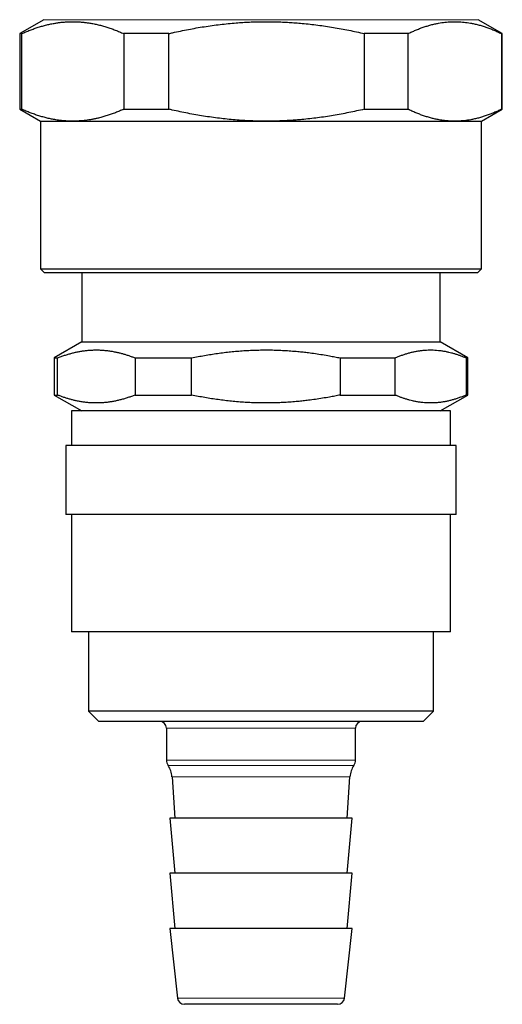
# Model space of a CAD drawing. Header units: millimetres. Extents: x 8 to 776, y 12 to 553.
# Tile 6 of 59: x 127 to 162, y 376 to 447. Entities that reach past the tile are written whole.
import ezdxf

# ---------------------------------------------------------------- set-up
doc = ezdxf.new("R2010")
doc.units = ezdxf.units.MM

msp = doc.modelspace()

# ---------------------------------------------------------------- linework, layer by layer
at = {"color": 7, "linetype": 'Continuous', "lineweight": 30}
for p, q in [((128.443, 447.485), (126.693, 446.475)), ((161.693, 446.475), (159.943, 447.485)), ((126.693, 446.475), (126.693, 440.996)), ((126.845, 446.475), (126.693, 446.475)), ((126.845, 440.996), (126.845, 446.475)), ((137.509, 446.475), (134.24, 446.475)), ((134.24, 446.475), (134.24, 440.996)), ((137.509, 440.996), (137.509, 446.475)), ((154.857, 446.475), (151.682, 446.475)), ((151.682, 446.475), (151.682, 440.996)), ((154.857, 440.996), (154.857, 446.475)), ((161.693, 446.475), (161.635, 446.475)), ((161.635, 446.475), (161.635, 440.996)), ((161.693, 440.996), (161.693, 446.475)), ((126.693, 440.996), (128.193, 440.13)), ((126.693, 440.996), (126.845, 440.996)), ((134.24, 440.996), (137.509, 440.996)), ((151.682, 440.996), (154.857, 440.996)), ((160.193, 440.13), (161.693, 440.996)), ((161.635, 440.996), (161.693, 440.996)), ((128.193, 440.13), (128.193, 429.43)), ((128.193, 440.13), (130.542, 440.13)), ((130.542, 440.13), (144.595, 440.13)), ((144.595, 440.13), (158.246, 440.13)), ((158.246, 440.13), (160.193, 440.13)), ((160.193, 429.43), (160.193, 440.13)), ((128.193, 429.43), (128.493, 429.13)), ((128.193, 429.43), (160.193, 429.43)), ((128.498, 429.13), (128.493, 429.13)), ((159.893, 429.13), (128.498, 429.13)), ((131.193, 429.13), (131.193, 424.13)), ((157.193, 424.13), (157.193, 429.13)), ((159.893, 429.13), (160.193, 429.43)), ((131.193, 424.13), (129.193, 422.975)), ((131.193, 424.13), (157.193, 424.13)), ((159.193, 422.975), (157.193, 424.13)), ((129.193, 422.975), (129.193, 420.285)), ((129.193, 422.975), (129.44, 422.975)), ((129.44, 420.285), (129.44, 422.975)), ((135.057, 422.975), (139.161, 422.975)), ((135.057, 422.975), (135.057, 420.285)), ((139.161, 420.285), (139.161, 422.975)), ((149.928, 422.975), (153.915, 422.975)), ((149.928, 422.975), (149.928, 420.285)), ((153.915, 420.285), (153.915, 422.975)), ((159.064, 422.975), (159.193, 422.975)), ((159.064, 422.975), (159.064, 420.285)), ((159.193, 420.285), (159.193, 422.975)), ((129.193, 420.285), (131.193, 419.13)), ((129.193, 420.285), (129.44, 420.285)), ((135.057, 420.285), (139.161, 420.285)), ((149.928, 420.285), (153.915, 420.285)), ((157.193, 419.13), (159.193, 420.285)), ((159.064, 420.285), (159.193, 420.285)), ((130.443, 419.13), (130.443, 416.63)), ((157.943, 419.13), (130.443, 419.13)), ((157.943, 416.63), (157.943, 419.13)), ((130.043, 416.63), (130.043, 411.63)), ((158.343, 416.63), (130.043, 416.63)), ((158.343, 411.63), (158.343, 416.63)), ((158.343, 411.63), (130.043, 411.63)), ((130.443, 411.63), (130.443, 403.13)), ((157.943, 403.13), (157.943, 411.63)), ((157.943, 403.13), (130.443, 403.13)), ((131.693, 403.13), (131.693, 397.38)), ((156.693, 397.38), (156.693, 403.13)), ((131.693, 397.38), (132.443, 396.63)), ((156.693, 397.38), (131.693, 397.38)), ((155.943, 396.63), (156.693, 397.38)), ((155.943, 396.63), (132.443, 396.63)), ((137.343, 396.13), (137.343, 393.83)), ((151.043, 393.83), (151.043, 396.13)), ((137.74, 392.624), (137.943, 389.63)), ((150.443, 389.63), (150.647, 392.624)), ((137.593, 389.63), (137.943, 385.63)), ((150.793, 389.63), (137.593, 389.63)), ((150.443, 385.63), (150.793, 389.63)), ((137.593, 385.63), (137.943, 381.63)), ((150.793, 385.63), (137.593, 385.63)), ((150.443, 381.63), (150.793, 385.63)), ((137.593, 381.63), (138.145, 376.576)), ((150.793, 381.63), (137.593, 381.63)), ((150.242, 376.576), (150.793, 381.63)), ((149.745, 376.13), (138.642, 376.13))]:
    msp.add_line(p, q, dxfattribs=at)
at = {"color": 8, "linetype": 'Continuous', "lineweight": 0}
for p, q in [((128.448, 447.485), (128.443, 447.485)), ((159.943, 447.485), (128.448, 447.485)), ((151.043, 396.13), (137.343, 396.13)), ((151.043, 393.83), (137.343, 393.83)), ((150.922, 393.43), (137.465, 393.43)), ((150.647, 392.624), (137.74, 392.624)), ((150.242, 376.576), (138.145, 376.576))]:
    msp.add_line(p, q, dxfattribs=at)
at = {"color": 7, "linetype": 'Continuous', "lineweight": 30}
for centre, radius, start, end in [((136.843, 396.13), 0.5, 0, 90), ((151.543, 396.13), 0.5, 90, 180), ((138.063, 393.83), 0.719, 180, 213.781), ((136.093, 392.512), 1.65, 3.89292, 33.781), ((152.293, 392.512), 1.65, 146.219, 176.10708), ((150.324, 393.83), 0.719, 326.219, 0), ((138.642, 376.63), 0.5, 186.22583, 270), ((149.745, 376.63), 0.5, 270, 353.77417)]:
    msp.add_arc(centre, radius, start, end, dxfattribs=at)
for points, knots in [([(126.845, 446.475), (126.944, 446.519), (127.143, 446.606), (127.443, 446.726), (127.743, 446.837), (128.045, 446.938), (128.348, 447.029), (128.653, 447.109), (128.958, 447.178), (129.245, 447.232), (129.514, 447.273), (129.764, 447.302), (130.014, 447.324), (130.264, 447.337), (130.515, 447.342), (130.767, 447.339), (131.019, 447.327), (131.271, 447.307), (131.523, 447.279), (131.794, 447.239), (132.085, 447.187), (132.394, 447.118), (132.703, 447.038), (133.012, 446.947), (133.32, 446.845), (133.628, 446.732), (133.934, 446.609), (134.138, 446.52), (134.24, 446.475)], [0, 0, 0, 0, 0.040969, 0.081944, 0.122918, 0.163886, 0.205055, 0.246232, 0.287408, 0.328577, 0.362115, 0.395661, 0.429209, 0.462754, 0.496292, 0.530079, 0.563874, 0.597671, 0.631466, 0.665254, 0.706977, 0.748708, 0.79044, 0.832164, 0.874119, 0.916081, 0.958043, 1, 1, 1, 1]), ([(137.509, 446.475), (137.601, 446.497), (137.883, 446.562), (138.356, 446.665), (138.927, 446.78), (139.5, 446.885), (140.076, 446.981), (140.654, 447.067), (141.235, 447.141), (141.817, 447.205), (142.364, 447.253), (142.877, 447.289), (143.353, 447.315), (143.83, 447.332), (144.307, 447.341), (144.785, 447.342), (145.265, 447.334), (145.745, 447.319), (146.225, 447.295), (146.705, 447.262), (147.213, 447.22), (147.75, 447.165), (148.315, 447.096), (148.878, 447.017), (149.441, 446.928), (150.003, 446.829), (150.565, 446.72), (151.124, 446.603), (151.496, 446.518), (151.682, 446.475)], [0, 0, 0, 0, 0.0199484, 0.0606617, 0.1013806, 0.1420985, 0.1828106, 0.2237277, 0.2646524, 0.3055762, 0.3464923, 0.3798309, 0.4131768, 0.4465249, 0.4798704, 0.5132088, 0.5467923, 0.580383, 0.6139765, 0.6475678, 0.6811517, 0.7209053, 0.7606658, 0.8004271, 0.8401817, 0.8801332, 0.9200899, 0.9600474, 1, 1, 1, 1]), ([(154.857, 446.475), (154.948, 446.519), (155.131, 446.606), (155.405, 446.726), (155.68, 446.837), (155.957, 446.938), (156.235, 447.029), (156.514, 447.109), (156.794, 447.178), (157.057, 447.232), (157.303, 447.273), (157.533, 447.302), (157.762, 447.324), (157.991, 447.337), (158.222, 447.342), (158.452, 447.339), (158.683, 447.327), (158.915, 447.307), (159.145, 447.279), (159.394, 447.239), (159.66, 447.187), (159.944, 447.118), (160.227, 447.038), (160.51, 446.947), (160.792, 446.845), (161.074, 446.732), (161.356, 446.609), (161.542, 446.52), (161.635, 446.475)], [0, 0, 0, 0, 0.040969, 0.081944, 0.122918, 0.163886, 0.205055, 0.246232, 0.287408, 0.328577, 0.362115, 0.395661, 0.429209, 0.462754, 0.496292, 0.530079, 0.563874, 0.597671, 0.631466, 0.665254, 0.706977, 0.748708, 0.79044, 0.832164, 0.874119, 0.916081, 0.958043, 1, 1, 1, 1]), ([(130.542, 440.13), (130.474, 440.13), (130.337, 440.131), (130.131, 440.14), (129.926, 440.154), (129.72, 440.174), (129.515, 440.199), (129.275, 440.234), (129, 440.284), (128.69, 440.353), (128.381, 440.433), (128.073, 440.524), (127.765, 440.626), (127.457, 440.739), (127.15, 440.862), (126.947, 440.951), (126.845, 440.996)], [0, 0, 0, 0, 0.055035, 0.110072, 0.165107, 0.22024, 0.275375, 0.330508, 0.413954, 0.497416, 0.58088, 0.664328, 0.748239, 0.832162, 0.916087, 1, 1, 1, 1]), ([(134.24, 440.996), (134.139, 440.952), (133.939, 440.864), (133.636, 440.743), (133.333, 440.631), (133.028, 440.529), (132.723, 440.438), (132.441, 440.364), (132.183, 440.306), (131.95, 440.259), (131.716, 440.22), (131.482, 440.187), (131.248, 440.162), (131.013, 440.143), (130.778, 440.132), (130.621, 440.131), (130.542, 440.13)], [0, 0, 0, 0, 0.082691, 0.165387, 0.248077, 0.330984, 0.413898, 0.496804, 0.559577, 0.622357, 0.685136, 0.747908, 0.810927, 0.873954, 0.936981, 1, 1, 1, 1]), ([(144.595, 440.13), (144.405, 440.131), (144.025, 440.133), (143.455, 440.151), (142.884, 440.181), (142.314, 440.221), (141.744, 440.274), (141.173, 440.337), (140.602, 440.412), (140.03, 440.497), (139.459, 440.593), (138.89, 440.698), (138.321, 440.813), (137.861, 440.914), (137.591, 440.977), (137.509, 440.996)], [0, 0, 0, 0, 0.079707, 0.159421, 0.239128, 0.319127, 0.399135, 0.479135, 0.559934, 0.64074, 0.721541, 0.802562, 0.88359, 0.964613, 1, 1, 1, 1]), ([(151.682, 440.996), (151.496, 440.953), (151.124, 440.868), (150.564, 440.751), (150.002, 440.642), (149.437, 440.542), (148.871, 440.452), (148.301, 440.373), (147.73, 440.304), (147.207, 440.251), (146.732, 440.211), (146.306, 440.181), (145.879, 440.158), (145.451, 440.142), (145.023, 440.132), (144.738, 440.13), (144.595, 440.13)], [0, 0, 0, 0, 0.079971, 0.159953, 0.239933, 0.319902, 0.400243, 0.480598, 0.560952, 0.641291, 0.701013, 0.760738, 0.82046, 0.880306, 0.940155, 1, 1, 1, 1]), ([(158.246, 440.13), (158.184, 440.13), (158.058, 440.131), (157.87, 440.14), (157.681, 440.154), (157.493, 440.174), (157.305, 440.199), (157.084, 440.234), (156.832, 440.284), (156.549, 440.353), (156.266, 440.433), (155.983, 440.524), (155.7, 440.626), (155.418, 440.739), (155.137, 440.862), (154.951, 440.951), (154.857, 440.996)], [0, 0, 0, 0, 0.055035, 0.110072, 0.165107, 0.22024, 0.275375, 0.330508, 0.413954, 0.497416, 0.58088, 0.664328, 0.748239, 0.832162, 0.916087, 1, 1, 1, 1]), ([(161.635, 440.996), (161.543, 440.952), (161.36, 440.864), (161.082, 440.743), (160.804, 440.631), (160.525, 440.529), (160.245, 440.438), (159.964, 440.358), (159.683, 440.289), (159.419, 440.236), (159.171, 440.196), (158.94, 440.166), (158.709, 440.145), (158.478, 440.132), (158.323, 440.131), (158.246, 440.13)], [0, 0, 0, 0, 0.082714, 0.16544, 0.248164, 0.330876, 0.41384, 0.496805, 0.579322, 0.661838, 0.729461, 0.797099, 0.864741, 0.932378, 1, 1, 1, 1]), ([(129.44, 422.975), (129.525, 423.008), (129.697, 423.075), (129.955, 423.164), (130.214, 423.246), (130.474, 423.319), (130.735, 423.382), (130.997, 423.436), (131.259, 423.48), (131.524, 423.515), (131.791, 423.538), (132.059, 423.552), (132.328, 423.554), (132.597, 423.545), (132.867, 423.525), (133.137, 423.495), (133.406, 423.453), (133.663, 423.404), (133.907, 423.348), (134.138, 423.288), (134.369, 423.22), (134.599, 423.145), (134.829, 423.064), (134.981, 423.005), (135.057, 422.975)], [0, 0, 0, 0, 0.046328, 0.092662, 0.138995, 0.185321, 0.231893, 0.278473, 0.325052, 0.371623, 0.419071, 0.46653, 0.513988, 0.561436, 0.609222, 0.657019, 0.704816, 0.752603, 0.793788, 0.834976, 0.876161, 0.91744, 0.958721, 1, 1, 1, 1]), ([(139.161, 422.975), (139.317, 423.007), (139.629, 423.07), (140.098, 423.156), (140.57, 423.234), (141.043, 423.305), (141.517, 423.367), (141.992, 423.421), (142.469, 423.466), (142.95, 423.502), (143.434, 423.529), (143.921, 423.546), (144.408, 423.554), (144.897, 423.552), (145.386, 423.54), (145.876, 423.518), (146.366, 423.486), (146.821, 423.448), (147.241, 423.405), (147.67, 423.355), (148.14, 423.292), (148.653, 423.213), (149.121, 423.132), (149.547, 423.053), (149.801, 423.001), (149.928, 422.975)], [0, 0, 0, 0, 0.043958, 0.087915, 0.131993, 0.176077, 0.220161, 0.264238, 0.308455, 0.352673, 0.397566, 0.442459, 0.487424, 0.532388, 0.57757, 0.622752, 0.668005, 0.713258, 0.749029, 0.7848, 0.83259, 0.880385, 0.928176, 0.964088, 1, 1, 1, 1]), ([(153.915, 422.975), (153.994, 423.008), (154.151, 423.075), (154.387, 423.164), (154.624, 423.246), (154.863, 423.319), (155.102, 423.382), (155.342, 423.436), (155.583, 423.48), (155.826, 423.515), (156.07, 423.538), (156.316, 423.552), (156.562, 423.554), (156.809, 423.545), (157.056, 423.525), (157.304, 423.495), (157.551, 423.453), (157.786, 423.404), (158.01, 423.348), (158.221, 423.288), (158.433, 423.22), (158.644, 423.145), (158.854, 423.064), (158.994, 423.005), (159.064, 422.975)], [0, 0, 0, 0, 0.046328, 0.092662, 0.138995, 0.185321, 0.231893, 0.278473, 0.325052, 0.371623, 0.419071, 0.46653, 0.513988, 0.561436, 0.609222, 0.657019, 0.704816, 0.752603, 0.793788, 0.834976, 0.876161, 0.91744, 0.958721, 1, 1, 1, 1]), ([(135.057, 420.285), (134.972, 420.251), (134.8, 420.185), (134.542, 420.095), (134.284, 420.014), (134.024, 419.941), (133.763, 419.877), (133.501, 419.823), (133.238, 419.779), (132.973, 419.745), (132.707, 419.721), (132.438, 419.708), (132.169, 419.706), (131.9, 419.715), (131.631, 419.734), (131.361, 419.765), (131.091, 419.806), (130.834, 419.856), (130.59, 419.912), (130.359, 419.972), (130.129, 420.04), (129.899, 420.114), (129.669, 420.195), (129.516, 420.255), (129.44, 420.285)], [0, 0, 0, 0, 0.046328, 0.092662, 0.138995, 0.185321, 0.231893, 0.278473, 0.325052, 0.371623, 0.419071, 0.46653, 0.513988, 0.561436, 0.609222, 0.657019, 0.704816, 0.752603, 0.793788, 0.834976, 0.876161, 0.91744, 0.958721, 1, 1, 1, 1]), ([(149.928, 420.285), (149.802, 420.259), (149.548, 420.207), (149.124, 420.128), (148.656, 420.047), (148.143, 419.968), (147.672, 419.905), (147.243, 419.855), (146.826, 419.813), (146.381, 419.775), (145.905, 419.744), (145.428, 419.722), (144.95, 419.709), (144.472, 419.706), (143.994, 419.712), (143.515, 419.727), (143.033, 419.753), (142.55, 419.787), (142.064, 419.832), (141.579, 419.885), (141.094, 419.948), (140.609, 420.019), (140.125, 420.099), (139.643, 420.187), (139.322, 420.252), (139.161, 420.285)], [0, 0, 0, 0, 0.035777, 0.071555, 0.119342, 0.167133, 0.214919, 0.25083, 0.286742, 0.330631, 0.374521, 0.418571, 0.46263, 0.506688, 0.550738, 0.594962, 0.639185, 0.684136, 0.729086, 0.774102, 0.819117, 0.864312, 0.909507, 0.954753, 1, 1, 1, 1]), ([(159.064, 420.285), (158.986, 420.251), (158.829, 420.185), (158.592, 420.095), (158.355, 420.014), (158.117, 419.941), (157.877, 419.877), (157.637, 419.823), (157.396, 419.779), (157.154, 419.745), (156.909, 419.721), (156.663, 419.708), (156.417, 419.706), (156.17, 419.715), (155.923, 419.734), (155.676, 419.765), (155.429, 419.806), (155.193, 419.856), (154.97, 419.912), (154.758, 419.972), (154.547, 420.04), (154.336, 420.114), (154.125, 420.195), (153.985, 420.255), (153.915, 420.285)], [0, 0, 0, 0, 0.046328, 0.092662, 0.138995, 0.185321, 0.231893, 0.278473, 0.325052, 0.371623, 0.419071, 0.46653, 0.513988, 0.561436, 0.609222, 0.657019, 0.704816, 0.752603, 0.793788, 0.834976, 0.876161, 0.91744, 0.958721, 1, 1, 1, 1])]:
    msp.add_open_spline(points, degree=3, knots=knots, dxfattribs=at)

doc.saveas('drawing.dxf')
